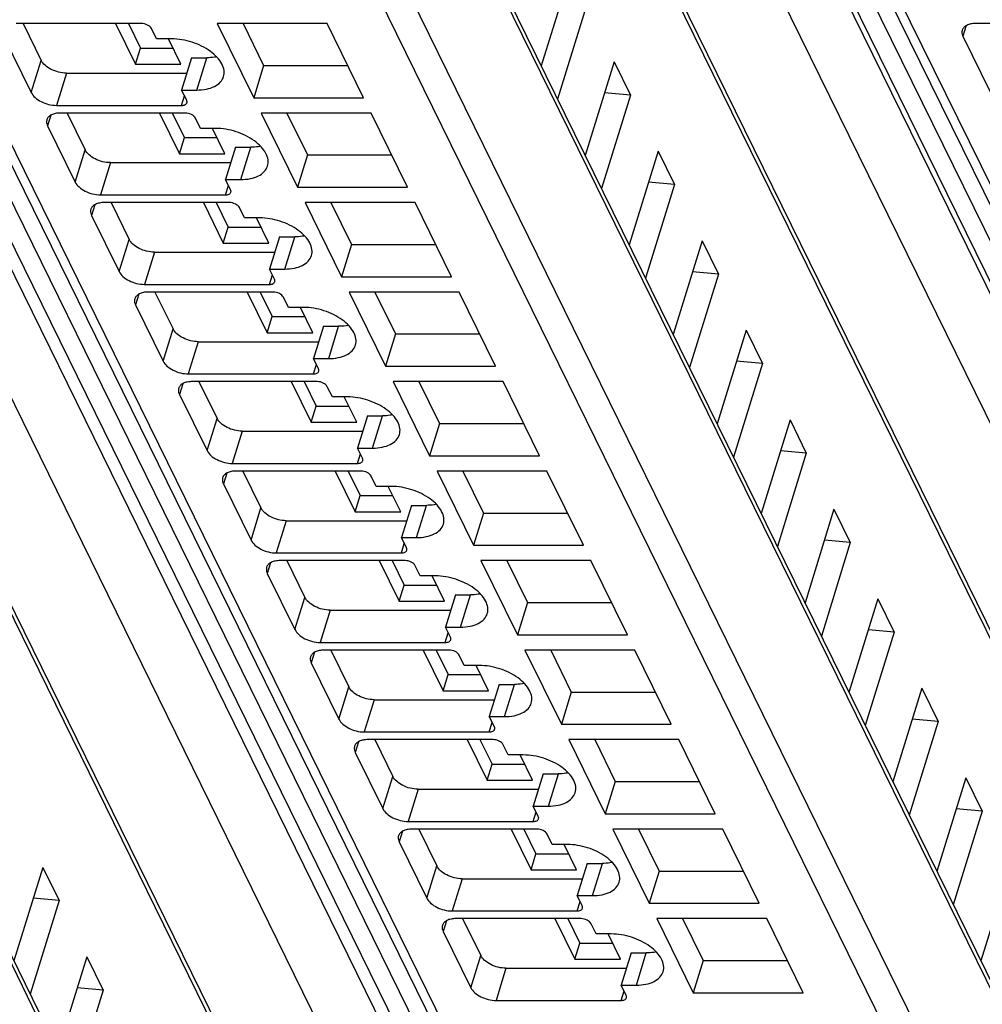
# Model space of a CAD drawing. Header units: millimetres. Extents: x 0 to 420, y 0 to 297.
# Tile 17 of 124: x 137 to 148, y 39 to 51. Entities that reach past the tile are written whole.
import ezdxf

# ---------------------------------------------------------------- set-up
doc = ezdxf.new("R2010")
doc.units = ezdxf.units.MM
doc.header["$LTSCALE"] = 23.1
doc.layers.get('0').update_dxf_attribs({"linetype": 'CONTINUOUS'})

msp = doc.modelspace()

# ---------------------------------------------------------------- linework, layer by layer
at = {"color": 9, "linetype": 'CONTINUOUS'}
for p, q in [((144.06776, 32.78475), (130.68188, 60.06231)), ((155.81128, 32.78475), (142.4254, 60.06231)), ((143.48723, 32.39635), (130.10134, 59.67393)), ((131.27737, 59.67393), (144.66326, 32.39635)), ((155.23076, 32.39635), (141.84487, 59.67393)), ((142.92879, 59.67393), (156.31468, 32.39635)), ((141.04673, 34.75102), (130.15674, 56.9425)), ((152.79026, 34.75102), (141.90026, 56.9425)), ((140.45882, 31.70123), (129.41631, 54.20351)), ((152.20235, 31.70123), (141.15983, 54.20351)), ((140.6619, 52.91393), (151.82643, 30.163)), ((151.53565, 29.96717), (140.37111, 52.71809)), ((135.27299, 52.22081), (145.94946, 30.46446)), ((146.92442, 52.22081), (157.60088, 30.46446)), ((148.12715, 51.10709), (148.08714, 50.97759)), ((136.77126, 50.29382), (136.89229, 50.68548)), ((138.78234, 50.3249), (138.90338, 50.71656)), ((137.19882, 50.53008), (137.07779, 50.13841)), ((138.59754, 50.13841), (138.63313, 50.25358)), ((137.00956, 50.01927), (136.96954, 49.88977)), ((137.30508, 49.206), (137.42612, 49.59766)), ((139.31617, 49.23708), (139.4372, 49.62874)), ((137.73264, 49.44226), (137.61161, 49.0506)), ((139.13136, 49.0506), (139.16695, 49.16576)), ((137.54338, 48.93145), (137.50336, 48.80195)), ((137.83891, 48.11818), (137.95994, 48.50984)), ((139.84999, 48.14926), (139.97102, 48.54092)), ((138.26647, 48.35444), (138.14543, 47.96278)), ((139.66518, 47.96278), (139.70077, 48.07795)), ((138.0772, 47.84364), (138.03718, 47.71413)), ((138.37273, 47.03036), (138.49376, 47.42203)), ((140.38381, 47.06144), (140.50485, 47.45311)), ((138.80029, 47.26662), (138.67926, 46.87496)), ((140.19901, 46.87496), (140.2346, 46.99013)), ((138.61103, 46.75582), (138.57101, 46.62632)), ((138.90655, 45.94255), (139.02759, 46.33421)), ((140.91764, 45.97363), (141.03867, 46.36529)), ((139.33411, 46.17881), (139.21308, 45.78714)), ((140.73283, 45.78714), (140.76842, 45.90231)), ((139.14485, 45.668), (139.10483, 45.5385)), ((139.44038, 44.85473), (139.56141, 45.24639)), ((141.45146, 44.88581), (141.57249, 45.27747)), ((139.86794, 45.09099), (139.7469, 44.69933)), ((141.26665, 44.69933), (141.30224, 44.81449)), ((139.67867, 44.58018), (139.63865, 44.45068)), ((139.9742, 43.76691), (140.09523, 44.15857)), ((141.98528, 43.79799), (142.10631, 44.18965)), ((140.40176, 44.00317), (140.28073, 43.61151)), ((141.80048, 43.61151), (141.83607, 43.72668)), ((140.2125, 43.49237), (140.17248, 43.36286)), ((142.5191, 42.71017), (142.64014, 43.10184)), ((140.50802, 42.67909), (140.62906, 43.07076)), ((140.93558, 42.91535), (140.81455, 42.52369)), ((142.3343, 42.52369), (142.36989, 42.63886)), ((140.74632, 42.40455), (140.7063, 42.27505)), ((143.05293, 41.62236), (143.17396, 42.01402)), ((141.04185, 41.59128), (141.16288, 41.98294)), ((141.46941, 41.82754), (141.34837, 41.43587)), ((142.86812, 41.43587), (142.90371, 41.55104)), ((141.28014, 41.31673), (141.24012, 41.18723)), ((143.58675, 40.53454), (143.70778, 40.9262)), ((141.57567, 40.50346), (141.6967, 40.89512)), ((142.00323, 40.73972), (141.8822, 40.34806)), ((143.40195, 40.34806), (143.43754, 40.46322)), ((141.81397, 40.22891), (141.77395, 40.09941)), ((142.10949, 39.41564), (142.23053, 39.8073)), ((144.12057, 39.44672), (144.24161, 39.83838)), ((142.53705, 39.6519), (142.41602, 39.26024)), ((143.93577, 39.26024), (143.97136, 39.37541))]:
    msp.add_line(p, q, dxfattribs=at)
at = {"color": 7, "linetype": 'CONTINUOUS'}
for p, q in [((130.94954, 59.84532), (144.33543, 32.56774)), ((142.60096, 59.84532), (155.98685, 32.56774)), ((130.1509, 57.05264), (141.0409, 34.86116)), ((141.89443, 57.05264), (152.78443, 34.86116)), ((129.41059, 54.31144), (140.45311, 31.80916)), ((141.15412, 54.31144), (152.19663, 31.80916)), ((135.10908, 52.3065), (145.78554, 30.55015)), ((146.7605, 52.3065), (157.43696, 30.55015)), ((143.31767, 51.75623), (142.96619, 50.61883)), ((143.51595, 51.35218), (143.16447, 50.21478)), ((138.10947, 51.13299), (136.58972, 51.13299)), ((136.67269, 51.13299), (136.89229, 50.68548)), ((137.79422, 51.13299), (138.03671, 50.63886)), ((137.95084, 51.13299), (138.09722, 50.83469)), ((139.03053, 51.13299), (139.47284, 50.23165)), ((140.36607, 51.13299), (139.03053, 51.13299)), ((139.34376, 51.13299), (139.59387, 50.62332)), ((140.80838, 50.23165), (140.36607, 51.13299)), ((149.76089, 51.13299), (148.24114, 51.13299)), ((136.43571, 50.97759), (136.77126, 50.29382)), ((138.29309, 50.94651), (138.23208, 51.07083)), ((148.08714, 50.97759), (148.42268, 50.29382)), ((138.4773, 50.94651), (138.29309, 50.94651)), ((138.58934, 50.63886), (138.43837, 50.94651)), ((138.03671, 50.63886), (138.09722, 50.83469)), ((138.09722, 50.83469), (138.49324, 50.83469)), ((138.03671, 50.63886), (138.58934, 50.63886)), ((138.71916, 50.71656), (138.59813, 50.3249)), ((138.71916, 50.71656), (138.90338, 50.71656)), ((139.59387, 50.62332), (139.47284, 50.23165)), ((139.59387, 50.62332), (140.61618, 50.62332)), ((143.8515, 50.66841), (143.50001, 49.53101)), ((143.8515, 50.66841), (144.04977, 50.26437)), ((137.19882, 50.53008), (138.66154, 50.53008)), ((138.65914, 50.20057), (138.59813, 50.3249)), ((138.59813, 50.3249), (138.78234, 50.3249)), ((144.04977, 50.26437), (143.69829, 49.12696)), ((144.04977, 50.26437), (143.7352, 50.29207)), ((137.07779, 50.13841), (138.59754, 50.13841)), ((139.47284, 50.23165), (140.80838, 50.23165)), ((138.64329, 50.04517), (137.12354, 50.04517)), ((137.20651, 50.04517), (137.42612, 49.59766)), ((138.32804, 50.04517), (138.57053, 49.55104)), ((138.48466, 50.04517), (138.63105, 49.74687)), ((139.56435, 50.04517), (140.00666, 49.14384)), ((140.89989, 50.04517), (139.56435, 50.04517)), ((139.87759, 50.04517), (140.1277, 49.5355)), ((141.3422, 49.14384), (140.89989, 50.04517)), ((138.82691, 49.85869), (138.7659, 49.98301)), ((136.96954, 49.88977), (137.30508, 49.206)), ((139.01112, 49.85869), (138.82691, 49.85869)), ((139.12317, 49.55104), (138.97219, 49.85869)), ((138.57053, 49.55104), (138.63105, 49.74687)), ((138.63105, 49.74687), (139.02706, 49.74687)), ((138.57053, 49.55104), (139.12317, 49.55104)), ((139.25299, 49.62874), (139.13195, 49.23708)), ((139.25299, 49.62874), (139.4372, 49.62874)), ((144.38532, 49.5806), (144.03384, 48.44319)), ((144.38532, 49.5806), (144.5836, 49.17655)), ((137.73264, 49.44226), (139.19536, 49.44226)), ((140.1277, 49.5355), (140.00666, 49.14384)), ((140.1277, 49.5355), (141.15, 49.5355)), ((139.19296, 49.11276), (139.13195, 49.23708)), ((139.13195, 49.23708), (139.31617, 49.23708)), ((144.5836, 49.17655), (144.26902, 49.20425)), ((140.00666, 49.14384), (141.3422, 49.14384)), ((144.5836, 49.17655), (144.23211, 48.03915)), ((137.61161, 49.0506), (139.13136, 49.0506)), ((139.17712, 48.95735), (137.65737, 48.95735)), ((137.74033, 48.95735), (137.95994, 48.50984)), ((138.86187, 48.95735), (139.10435, 48.46322)), ((139.01848, 48.95735), (139.16487, 48.65905)), ((140.09818, 48.95735), (140.54049, 48.05602)), ((141.43372, 48.95735), (140.09818, 48.95735)), ((140.41141, 48.95735), (140.66152, 48.44768)), ((141.87603, 48.05602), (141.43372, 48.95735)), ((139.36073, 48.77087), (139.29973, 48.89519)), ((137.50336, 48.80195), (137.83891, 48.11818)), ((139.54495, 48.77087), (139.36073, 48.77087)), ((139.65699, 48.46322), (139.50602, 48.77087)), ((139.10435, 48.46322), (139.16487, 48.65905)), ((139.16487, 48.65905), (139.56089, 48.65905)), ((139.10435, 48.46322), (139.65699, 48.46322)), ((139.78681, 48.54092), (139.66578, 48.14926)), ((139.78681, 48.54092), (139.97102, 48.54092)), ((144.91914, 48.49278), (144.56766, 47.35538)), ((144.91914, 48.49278), (145.11742, 48.08873)), ((138.26647, 48.35444), (139.72918, 48.35444)), ((140.66152, 48.44768), (140.54049, 48.05602)), ((140.66152, 48.44768), (141.68383, 48.44768)), ((139.72678, 48.02494), (139.66578, 48.14926)), ((139.66578, 48.14926), (139.84999, 48.14926)), ((145.11742, 48.08873), (144.80284, 48.11643)), ((140.54049, 48.05602), (141.87603, 48.05602)), ((145.11742, 48.08873), (144.76594, 46.95133)), ((138.14543, 47.96278), (139.66518, 47.96278)), ((139.71094, 47.86954), (138.19119, 47.86954)), ((138.27416, 47.86954), (138.49376, 47.42203)), ((139.39569, 47.86954), (139.63818, 47.37541)), ((139.55231, 47.86954), (139.69869, 47.57124)), ((140.632, 47.86954), (141.07431, 46.9682)), ((141.96754, 47.86954), (140.632, 47.86954)), ((140.94523, 47.86954), (141.19534, 47.35987)), ((142.40985, 46.9682), (141.96754, 47.86954)), ((139.89456, 47.68305), (139.83355, 47.80738)), ((138.03718, 47.71413), (138.37273, 47.03036)), ((140.07877, 47.68305), (139.89456, 47.68305)), ((140.19081, 47.37541), (140.03984, 47.68305)), ((139.63818, 47.37541), (139.69869, 47.57124)), ((139.69869, 47.57124), (140.09471, 47.57124)), ((140.32063, 47.45311), (140.1996, 47.06144)), ((140.32063, 47.45311), (140.50485, 47.45311)), ((145.45297, 47.40496), (145.10148, 46.26756)), ((145.45297, 47.40496), (145.65124, 47.00091)), ((138.80029, 47.26662), (140.26301, 47.26662)), ((139.63818, 47.37541), (140.19081, 47.37541)), ((141.19534, 47.35987), (141.07431, 46.9682)), ((141.19534, 47.35987), (142.21765, 47.35987)), ((140.1996, 47.06144), (140.38381, 47.06144)), ((140.26061, 46.93712), (140.1996, 47.06144)), ((145.65124, 47.00091), (145.33667, 47.02861)), ((141.07431, 46.9682), (142.40985, 46.9682)), ((145.65124, 47.00091), (145.29976, 45.86351)), ((138.67926, 46.87496), (140.19901, 46.87496)), ((140.24476, 46.78172), (138.72501, 46.78172)), ((138.80798, 46.78172), (139.02759, 46.33421)), ((139.92951, 46.78172), (140.172, 46.28759)), ((140.08613, 46.78172), (140.23251, 46.48342)), ((140.42838, 46.59524), (140.36737, 46.71956)), ((142.50136, 46.78172), (141.16582, 46.78172)), ((141.16582, 46.78172), (141.60813, 45.88038)), ((141.47906, 46.78172), (141.72917, 46.27205)), ((142.94367, 45.88038), (142.50136, 46.78172)), ((138.57101, 46.62632), (138.90655, 45.94255)), ((140.61259, 46.59524), (140.42838, 46.59524)), ((140.72463, 46.28759), (140.57366, 46.59524)), ((140.172, 46.28759), (140.23251, 46.48342)), ((140.23251, 46.48342), (140.62853, 46.48342)), ((140.85446, 46.36529), (140.73342, 45.97363)), ((140.85446, 46.36529), (141.03867, 46.36529)), ((145.98679, 46.31714), (145.63531, 45.17974)), ((145.98679, 46.31714), (146.18507, 45.9131)), ((140.172, 46.28759), (140.72463, 46.28759)), ((141.72917, 46.27205), (141.60813, 45.88038)), ((141.72917, 46.27205), (142.75147, 46.27205)), ((139.33411, 46.17881), (140.79683, 46.17881)), ((140.73342, 45.97363), (140.91764, 45.97363)), ((140.79443, 45.8493), (140.73342, 45.97363)), ((141.60813, 45.88038), (142.94367, 45.88038)), ((146.18507, 45.9131), (145.83358, 44.77569)), ((146.18507, 45.9131), (145.87049, 45.9408)), ((139.21308, 45.78714), (140.73283, 45.78714)), ((140.77859, 45.6939), (139.25884, 45.6939)), ((139.3418, 45.6939), (139.56141, 45.24639)), ((140.46334, 45.6939), (140.70582, 45.19977)), ((140.61995, 45.6939), (140.76634, 45.3956)), ((140.9622, 45.50742), (140.9012, 45.63174)), ((143.03519, 45.6939), (141.69965, 45.6939)), ((141.69965, 45.6939), (142.14196, 44.79257)), ((142.01288, 45.6939), (142.26299, 45.18423)), ((143.4775, 44.79257), (143.03519, 45.6939)), ((139.10483, 45.5385), (139.44038, 44.85473)), ((141.14642, 45.50742), (140.9622, 45.50742)), ((141.25846, 45.19977), (141.10749, 45.50742)), ((140.70582, 45.19977), (140.76634, 45.3956)), ((140.76634, 45.3956), (141.16236, 45.3956)), ((141.38828, 45.27747), (141.26725, 44.88581)), ((141.38828, 45.27747), (141.57249, 45.27747)), ((140.70582, 45.19977), (141.25846, 45.19977)), ((142.26299, 45.18423), (142.14196, 44.79257)), ((142.26299, 45.18423), (143.2853, 45.18423)), ((146.52061, 45.22933), (146.16913, 44.09192)), ((146.52061, 45.22933), (146.71889, 44.82528)), ((139.86794, 45.09099), (141.33065, 45.09099)), ((141.26725, 44.88581), (141.45146, 44.88581)), ((141.32825, 44.76149), (141.26725, 44.88581)), ((142.14196, 44.79257), (143.4775, 44.79257)), ((146.71889, 44.82528), (146.36741, 43.68788)), ((146.71889, 44.82528), (146.40431, 44.85298)), ((139.7469, 44.69933), (141.26665, 44.69933)), ((141.31241, 44.60608), (139.79266, 44.60608)), ((139.87563, 44.60608), (140.09523, 44.15857)), ((140.99716, 44.60608), (141.23964, 44.11195)), ((141.15378, 44.60608), (141.30016, 44.30779)), ((141.49603, 44.4196), (141.43502, 44.54392)), ((143.56901, 44.60608), (142.23347, 44.60608)), ((142.23347, 44.60608), (142.67578, 43.70475)), ((142.5467, 44.60608), (142.79681, 44.09641)), ((144.01132, 43.70475), (143.56901, 44.60608)), ((139.63865, 44.45068), (139.9742, 43.76691)), ((141.68024, 44.4196), (141.49603, 44.4196)), ((141.79228, 44.11195), (141.64131, 44.4196)), ((141.23964, 44.11195), (141.30016, 44.30779)), ((141.30016, 44.30779), (141.69618, 44.30779)), ((141.9221, 44.18965), (141.80107, 43.79799)), ((141.9221, 44.18965), (142.10631, 44.18965)), ((141.23964, 44.11195), (141.79228, 44.11195)), ((142.79681, 44.09641), (142.67578, 43.70475)), ((142.79681, 44.09641), (143.81912, 44.09641)), ((147.05444, 44.14151), (146.70295, 43.00411)), ((147.05444, 44.14151), (147.25271, 43.73746)), ((140.40176, 44.00317), (141.86448, 44.00317)), ((141.80107, 43.79799), (141.98528, 43.79799)), ((141.86208, 43.67367), (141.80107, 43.79799)), ((142.67578, 43.70475), (144.01132, 43.70475)), ((147.25271, 43.73746), (146.90123, 42.60006)), ((147.25271, 43.73746), (146.93814, 43.76516)), ((140.28073, 43.61151), (141.80048, 43.61151)), ((141.84623, 43.51827), (140.32648, 43.51827)), ((140.40945, 43.51827), (140.62906, 43.07076)), ((141.53098, 43.51827), (141.77347, 43.02414)), ((141.6876, 43.51827), (141.83398, 43.21997)), ((142.02985, 43.33178), (141.96884, 43.45611)), ((144.10283, 43.51827), (142.76729, 43.51827)), ((142.76729, 43.51827), (143.2096, 42.61693)), ((143.08053, 43.51827), (143.33064, 43.0086)), ((144.54514, 42.61693), (144.10283, 43.51827)), ((140.17248, 43.36286), (140.50802, 42.67909)), ((142.21406, 43.33178), (142.02985, 43.33178)), ((142.3261, 43.02414), (142.17513, 43.33178)), ((141.77347, 43.02414), (141.83398, 43.21997)), ((141.83398, 43.21997), (142.23, 43.21997)), ((142.45593, 43.10184), (142.33489, 42.71017)), ((142.45593, 43.10184), (142.64014, 43.10184)), ((141.77347, 43.02414), (142.3261, 43.02414)), ((143.33064, 43.0086), (143.2096, 42.61693)), ((143.33064, 43.0086), (144.35294, 43.0086)), ((147.58826, 43.05369), (147.23678, 41.91629)), ((147.58826, 43.05369), (147.78654, 42.64964)), ((140.93558, 42.91535), (142.3983, 42.91535)), ((142.33489, 42.71017), (142.5191, 42.71017)), ((142.3959, 42.58585), (142.33489, 42.71017)), ((143.2096, 42.61693), (144.54514, 42.61693)), ((147.78654, 42.64964), (147.43505, 41.51224)), ((147.78654, 42.64964), (147.47196, 42.67734)), ((140.81455, 42.52369), (142.3343, 42.52369)), ((142.38006, 42.43045), (140.8603, 42.43045)), ((140.94327, 42.43045), (141.16288, 41.98294)), ((142.06481, 42.43045), (142.30729, 41.93632)), ((142.22142, 42.43045), (142.36781, 42.13215)), ((142.56367, 42.24397), (142.50267, 42.36829)), ((144.63665, 42.43045), (143.30112, 42.43045)), ((143.30112, 42.43045), (143.74343, 41.52911)), ((143.61435, 42.43045), (143.86446, 41.92078)), ((145.07897, 41.52911), (144.63665, 42.43045)), ((140.7063, 42.27505), (141.04185, 41.59128)), ((142.74789, 42.24397), (142.56367, 42.24397)), ((142.85993, 41.93632), (142.70896, 42.24397)), ((142.30729, 41.93632), (142.36781, 42.13215)), ((142.36781, 42.13215), (142.76383, 42.13215)), ((142.98975, 42.01402), (142.86872, 41.62236)), ((142.98975, 42.01402), (143.17396, 42.01402)), ((142.30729, 41.93632), (142.85993, 41.93632)), ((143.86446, 41.92078), (143.74343, 41.52911)), ((143.86446, 41.92078), (144.88677, 41.92078)), ((148.12208, 41.96587), (147.7706, 40.82847)), ((148.12208, 41.96587), (148.32036, 41.56183)), ((141.46941, 41.82754), (142.93212, 41.82754)), ((142.86872, 41.62236), (143.05293, 41.62236)), ((142.92972, 41.49803), (142.86872, 41.62236)), ((143.74343, 41.52911), (145.07897, 41.52911)), ((148.32036, 41.56183), (147.96888, 40.42442)), ((148.32036, 41.56183), (148.00578, 41.58953)), ((141.34837, 41.43587), (142.86812, 41.43587)), ((142.91388, 41.34263), (141.39413, 41.34263)), ((141.4771, 41.34263), (141.6967, 40.89512)), ((142.59863, 41.34263), (142.84111, 40.8485)), ((142.75525, 41.34263), (142.90163, 41.04433)), ((145.17048, 41.34263), (143.83494, 41.34263)), ((143.83494, 41.34263), (144.27725, 40.4413)), ((144.14817, 41.34263), (144.39828, 40.83296)), ((145.61279, 40.4413), (145.17048, 41.34263)), ((141.24012, 41.18723), (141.57567, 40.50346)), ((143.0975, 41.15615), (143.03649, 41.28047)), ((142.84111, 40.8485), (142.90163, 41.04433)), ((142.90163, 41.04433), (143.29765, 41.04433)), ((143.28171, 41.15615), (143.0975, 41.15615)), ((143.39375, 40.8485), (143.24278, 41.15615)), ((143.52357, 40.9262), (143.40254, 40.53454)), ((143.52357, 40.9262), (143.70778, 40.9262)), ((136.91238, 40.87806), (136.5609, 39.74065)), ((136.91238, 40.87806), (137.11066, 40.47401)), ((142.84111, 40.8485), (143.39375, 40.8485)), ((144.39828, 40.83296), (144.27725, 40.4413)), ((144.39828, 40.83296), (145.42059, 40.83296)), ((148.65591, 40.87806), (148.30442, 39.74065)), ((142.00323, 40.73972), (143.46594, 40.73972)), ((137.11066, 40.47401), (136.75917, 39.33661)), ((137.11066, 40.47401), (136.79608, 40.50171)), ((143.40254, 40.53454), (143.58675, 40.53454)), ((143.46355, 40.41022), (143.40254, 40.53454)), ((141.8822, 40.34806), (143.40195, 40.34806)), ((144.27725, 40.4413), (145.61279, 40.4413)), ((143.4477, 40.25481), (141.92795, 40.25481)), ((142.01092, 40.25481), (142.23053, 39.8073)), ((143.13245, 40.25481), (143.37494, 39.76068)), ((143.28907, 40.25481), (143.43545, 39.95652)), ((145.7043, 40.25481), (144.36876, 40.25481)), ((144.36876, 40.25481), (144.81107, 39.35348)), ((144.682, 40.25481), (144.93211, 39.74514)), ((146.14661, 39.35348), (145.7043, 40.25481)), ((141.77395, 40.09941), (142.10949, 39.41564)), ((143.63132, 40.06833), (143.57031, 40.19265)), ((143.81553, 40.06833), (143.63132, 40.06833)), ((143.92757, 39.76068), (143.7766, 40.06833)), ((143.37494, 39.76068), (143.43545, 39.95652)), ((143.43545, 39.95652), (143.83147, 39.95652)), ((137.4462, 39.79024), (137.09472, 38.65284)), ((137.4462, 39.79024), (137.64448, 39.38619)), ((143.37494, 39.76068), (143.92757, 39.76068)), ((144.0574, 39.83838), (143.93636, 39.44672)), ((144.0574, 39.83838), (144.24161, 39.83838)), ((144.93211, 39.74514), (144.81107, 39.35348)), ((144.93211, 39.74514), (145.95441, 39.74514)), ((142.53705, 39.6519), (143.99977, 39.6519)), ((137.64448, 39.38619), (137.293, 38.24879)), ((137.64448, 39.38619), (137.3299, 39.41389)), ((143.93636, 39.44672), (144.12057, 39.44672)), ((143.99737, 39.3224), (143.93636, 39.44672)), ((142.41602, 39.26024), (143.93577, 39.26024)), ((144.81107, 39.35348), (146.14661, 39.35348))]:
    msp.add_line(p, q, dxfattribs=at)
for points, knots in [([(138.23208, 51.07083), (138.22246, 51.09043), (138.18175, 51.12115), (138.13489, 51.13299), (138.10947, 51.13299)], [0, 0, 0, 0, 0.46198205, 1, 1, 1, 1]), ([(148.24114, 51.13299), (148.22157, 51.13299), (148.18471, 51.12988), (148.13518, 51.11432), (148.09744, 51.08844), (148.08239, 51.06384), (148.07855, 51.0514)], [0, 0, 0, 0, 0.30375974, 0.56999726, 0.79778841, 1, 1, 1, 1]), ([(148.07855, 51.0514), (148.0768, 51.04574), (148.07195, 51.02088), (148.07867, 50.99483), (148.08714, 50.97759)], [0, 0, 0, 0, 0.23564532, 1, 1, 1, 1]), ([(139.10752, 50.48808), (139.11489, 50.51195), (139.11831, 50.56678), (139.08872, 50.6486), (139.03001, 50.72752), (138.91394, 50.82755), (138.72758, 50.91714), (138.56085, 50.94651), (138.4773, 50.94651)], [0, 0, 0, 0, 0.08651326, 0.18324425, 0.2955517, 0.42361951, 0.71069026, 1, 1, 1, 1]), ([(137.19882, 50.53008), (137.13526, 50.53008), (137.04023, 50.5545), (136.94019, 50.61948), (136.9034, 50.66285), (136.89229, 50.68548)], [0, 0, 0, 0, 0.53501664, 0.78777233, 1, 1, 1, 1]), ([(139.0237, 50.72846), (139.01425, 50.72646), (138.97453, 50.71929), (138.93406, 50.71656), (138.90338, 50.71656)], [0, 0, 0, 0, 0.23947121, 1, 1, 1, 1]), ([(138.78234, 50.3249), (138.82148, 50.3249), (138.8952, 50.33112), (138.99426, 50.36224), (139.06976, 50.41397), (139.09983, 50.46319), (139.10752, 50.48808)], [0, 0, 0, 0, 0.30376172, 0.57000494, 0.79777765, 1, 1, 1, 1]), ([(136.77126, 50.29382), (136.78237, 50.27118), (136.81916, 50.22782), (136.9192, 50.16284), (137.01423, 50.13841), (137.07779, 50.13841)], [0, 0, 0, 0, 0.21222789, 0.46498369, 1, 1, 1, 1]), ([(138.59754, 50.13841), (138.61213, 50.13841), (138.63821, 50.14139), (138.65936, 50.16069), (138.66257, 50.17105)], [0, 0, 0, 0, 0.57363204, 1, 1, 1, 1]), ([(138.66257, 50.17105), (138.66327, 50.17331), (138.6652, 50.18326), (138.66252, 50.19368), (138.65914, 50.20057)], [0, 0, 0, 0, 0.23585703, 1, 1, 1, 1]), ([(137.12354, 50.04517), (137.10397, 50.04517), (137.06711, 50.04206), (137.01758, 50.0265), (136.97984, 50.00063), (136.96479, 49.97603), (136.96095, 49.96358)], [0, 0, 0, 0, 0.30375974, 0.56999726, 0.79778841, 1, 1, 1, 1]), ([(138.7659, 49.98301), (138.75629, 50.00261), (138.71557, 50.03333), (138.66872, 50.04517), (138.64329, 50.04517)], [0, 0, 0, 0, 0.46198205, 1, 1, 1, 1]), ([(136.96095, 49.96358), (136.9592, 49.95792), (136.95435, 49.93306), (136.96107, 49.90701), (136.96954, 49.88977)], [0, 0, 0, 0, 0.23564532, 1, 1, 1, 1]), ([(139.64134, 49.40026), (139.64871, 49.42413), (139.65213, 49.47896), (139.62254, 49.56078), (139.56383, 49.63971), (139.44777, 49.73974), (139.2614, 49.82932), (139.09467, 49.85869), (139.01112, 49.85869)], [0, 0, 0, 0, 0.08651326, 0.18324425, 0.2955517, 0.42361951, 0.71069026, 1, 1, 1, 1]), ([(137.73264, 49.44226), (137.66909, 49.44226), (137.57406, 49.46669), (137.47402, 49.53167), (137.43722, 49.57503), (137.42612, 49.59766)], [0, 0, 0, 0, 0.53501664, 0.78777233, 1, 1, 1, 1]), ([(139.55752, 49.64064), (139.54807, 49.63864), (139.50835, 49.63147), (139.46788, 49.62874), (139.4372, 49.62874)], [0, 0, 0, 0, 0.23947121, 1, 1, 1, 1]), ([(139.31617, 49.23708), (139.3553, 49.23708), (139.42902, 49.2433), (139.52808, 49.27442), (139.60358, 49.32616), (139.63365, 49.37537), (139.64134, 49.40026)], [0, 0, 0, 0, 0.30376172, 0.57000494, 0.79777765, 1, 1, 1, 1]), ([(137.30508, 49.206), (137.31619, 49.18337), (137.35298, 49.14), (137.45302, 49.07502), (137.54805, 49.0506), (137.61161, 49.0506)], [0, 0, 0, 0, 0.21222789, 0.46498369, 1, 1, 1, 1]), ([(139.13136, 49.0506), (139.14595, 49.0506), (139.17203, 49.05358), (139.19319, 49.07287), (139.1964, 49.08323)], [0, 0, 0, 0, 0.57363204, 1, 1, 1, 1]), ([(139.1964, 49.08323), (139.1971, 49.0855), (139.19903, 49.09544), (139.19635, 49.10586), (139.19296, 49.11276)], [0, 0, 0, 0, 0.23585703, 1, 1, 1, 1]), ([(137.65737, 48.95735), (137.6378, 48.95735), (137.60094, 48.95424), (137.5514, 48.93869), (137.51366, 48.91281), (137.49862, 48.88821), (137.49477, 48.87576)], [0, 0, 0, 0, 0.30375974, 0.56999726, 0.79778841, 1, 1, 1, 1]), ([(139.29973, 48.89519), (139.29011, 48.91479), (139.24939, 48.94551), (139.20254, 48.95735), (139.17712, 48.95735)], [0, 0, 0, 0, 0.46198205, 1, 1, 1, 1]), ([(137.49477, 48.87576), (137.49302, 48.8701), (137.48817, 48.84525), (137.4949, 48.8192), (137.50336, 48.80195)], [0, 0, 0, 0, 0.23564532, 1, 1, 1, 1]), ([(140.17516, 48.31245), (140.18254, 48.33632), (140.18595, 48.39115), (140.15637, 48.47297), (140.09765, 48.55189), (139.98159, 48.65192), (139.79522, 48.7415), (139.62849, 48.77087), (139.54495, 48.77087)], [0, 0, 0, 0, 0.08651326, 0.18324425, 0.2955517, 0.42361951, 0.71069026, 1, 1, 1, 1]), ([(138.26647, 48.35444), (138.20291, 48.35444), (138.10788, 48.37887), (138.00784, 48.44385), (137.97105, 48.48721), (137.95994, 48.50984)], [0, 0, 0, 0, 0.53501664, 0.78777233, 1, 1, 1, 1]), ([(140.09135, 48.55282), (140.08189, 48.55082), (140.04218, 48.54365), (140.00171, 48.54092), (139.97102, 48.54092)], [0, 0, 0, 0, 0.23947121, 1, 1, 1, 1]), ([(139.84999, 48.14926), (139.88912, 48.14926), (139.96285, 48.15548), (140.06191, 48.1866), (140.1374, 48.23834), (140.16748, 48.28755), (140.17516, 48.31245)], [0, 0, 0, 0, 0.30376172, 0.57000494, 0.79777765, 1, 1, 1, 1]), ([(137.83891, 48.11818), (137.85001, 48.09555), (137.88681, 48.05218), (137.98685, 47.9872), (138.08188, 47.96278), (138.14543, 47.96278)], [0, 0, 0, 0, 0.21222789, 0.46498369, 1, 1, 1, 1]), ([(139.66518, 47.96278), (139.67978, 47.96278), (139.70586, 47.96576), (139.72701, 47.98505), (139.73022, 47.99541)], [0, 0, 0, 0, 0.57363204, 1, 1, 1, 1]), ([(139.73022, 47.99541), (139.73092, 47.99768), (139.73285, 48.00763), (139.73017, 48.01804), (139.72678, 48.02494)], [0, 0, 0, 0, 0.23585703, 1, 1, 1, 1]), ([(138.19119, 47.86954), (138.17162, 47.86954), (138.13476, 47.86642), (138.08523, 47.85087), (138.04749, 47.82499), (138.03244, 47.80039), (138.0286, 47.78795)], [0, 0, 0, 0, 0.30375974, 0.56999726, 0.79778841, 1, 1, 1, 1]), ([(139.83355, 47.80738), (139.82393, 47.82697), (139.78322, 47.85769), (139.73636, 47.86954), (139.71094, 47.86954)], [0, 0, 0, 0, 0.46198205, 1, 1, 1, 1]), ([(138.0286, 47.78795), (138.02685, 47.78229), (138.022, 47.75743), (138.02872, 47.73138), (138.03718, 47.71413)], [0, 0, 0, 0, 0.23564532, 1, 1, 1, 1]), ([(140.70899, 47.22463), (140.71636, 47.2485), (140.71977, 47.30333), (140.69019, 47.38515), (140.63148, 47.46407), (140.51541, 47.5641), (140.32905, 47.65369), (140.16232, 47.68305), (140.07877, 47.68305)], [0, 0, 0, 0, 0.08651326, 0.18324425, 0.2955517, 0.42361951, 0.71069026, 1, 1, 1, 1]), ([(138.80029, 47.26662), (138.73673, 47.26662), (138.6417, 47.29105), (138.54166, 47.35603), (138.50487, 47.39939), (138.49376, 47.42203)], [0, 0, 0, 0, 0.53501664, 0.78777233, 1, 1, 1, 1]), ([(140.62517, 47.465), (140.61572, 47.463), (140.576, 47.45583), (140.53553, 47.45311), (140.50485, 47.45311)], [0, 0, 0, 0, 0.23947121, 1, 1, 1, 1]), ([(140.38381, 47.06144), (140.42295, 47.06144), (140.49667, 47.06767), (140.59573, 47.09878), (140.67122, 47.15052), (140.7013, 47.19974), (140.70899, 47.22463)], [0, 0, 0, 0, 0.30376172, 0.57000494, 0.79777765, 1, 1, 1, 1]), ([(138.37273, 47.03036), (138.38384, 47.00773), (138.42063, 46.96437), (138.52067, 46.89939), (138.6157, 46.87496), (138.67926, 46.87496)], [0, 0, 0, 0, 0.21222789, 0.46498369, 1, 1, 1, 1]), ([(140.19901, 46.87496), (140.2136, 46.87496), (140.23968, 46.87794), (140.26083, 46.89723), (140.26404, 46.9076)], [0, 0, 0, 0, 0.57363204, 1, 1, 1, 1]), ([(140.26404, 46.9076), (140.26474, 46.90986), (140.26667, 46.91981), (140.26399, 46.93023), (140.26061, 46.93712)], [0, 0, 0, 0, 0.23585703, 1, 1, 1, 1]), ([(138.56242, 46.70013), (138.56067, 46.69447), (138.55582, 46.66961), (138.56254, 46.64356), (138.57101, 46.62632)], [0, 0, 0, 0, 0.23564532, 1, 1, 1, 1]), ([(138.72501, 46.78172), (138.70544, 46.78172), (138.66858, 46.77861), (138.61905, 46.76305), (138.58131, 46.73717), (138.56626, 46.71257), (138.56242, 46.70013)], [0, 0, 0, 0, 0.30375974, 0.56999726, 0.79778841, 1, 1, 1, 1]), ([(140.36737, 46.71956), (140.35776, 46.73916), (140.31704, 46.76988), (140.27018, 46.78172), (140.24476, 46.78172)], [0, 0, 0, 0, 0.46198205, 1, 1, 1, 1]), ([(141.24281, 46.13681), (141.25018, 46.16068), (141.2536, 46.21551), (141.22401, 46.29733), (141.1653, 46.37625), (141.04924, 46.47628), (140.86287, 46.56587), (140.69614, 46.59524), (140.61259, 46.59524)], [0, 0, 0, 0, 0.08651326, 0.18324425, 0.2955517, 0.42361951, 0.71069026, 1, 1, 1, 1]), ([(139.33411, 46.17881), (139.27056, 46.17881), (139.17553, 46.20323), (139.07549, 46.26821), (139.03869, 46.31158), (139.02759, 46.33421)], [0, 0, 0, 0, 0.53501664, 0.78777233, 1, 1, 1, 1]), ([(141.15899, 46.37719), (141.14954, 46.37519), (141.10982, 46.36802), (141.06935, 46.36529), (141.03867, 46.36529)], [0, 0, 0, 0, 0.23947121, 1, 1, 1, 1]), ([(140.91764, 45.97363), (140.95677, 45.97363), (141.03049, 45.97985), (141.12955, 46.01097), (141.20505, 46.0627), (141.23512, 46.11192), (141.24281, 46.13681)], [0, 0, 0, 0, 0.30376172, 0.57000494, 0.79777765, 1, 1, 1, 1]), ([(138.90655, 45.94255), (138.91766, 45.91991), (138.95445, 45.87655), (139.05449, 45.81157), (139.14952, 45.78714), (139.21308, 45.78714)], [0, 0, 0, 0, 0.21222789, 0.46498369, 1, 1, 1, 1]), ([(140.79787, 45.81978), (140.79857, 45.82204), (140.8005, 45.83199), (140.79782, 45.84241), (140.79443, 45.8493)], [0, 0, 0, 0, 0.23585703, 1, 1, 1, 1]), ([(140.73283, 45.78714), (140.74742, 45.78714), (140.7735, 45.79012), (140.79466, 45.80942), (140.79787, 45.81978)], [0, 0, 0, 0, 0.57363204, 1, 1, 1, 1]), ([(139.09624, 45.61231), (139.09449, 45.60665), (139.08964, 45.58179), (139.09637, 45.55574), (139.10483, 45.5385)], [0, 0, 0, 0, 0.23564532, 1, 1, 1, 1]), ([(139.25884, 45.6939), (139.23927, 45.6939), (139.20241, 45.69079), (139.15287, 45.67523), (139.11513, 45.64936), (139.10009, 45.62476), (139.09624, 45.61231)], [0, 0, 0, 0, 0.30375974, 0.56999726, 0.79778841, 1, 1, 1, 1]), ([(140.9012, 45.63174), (140.89158, 45.65134), (140.85086, 45.68206), (140.80401, 45.6939), (140.77859, 45.6939)], [0, 0, 0, 0, 0.46198205, 1, 1, 1, 1]), ([(141.77663, 45.04899), (141.78401, 45.07286), (141.78742, 45.12769), (141.75784, 45.20951), (141.69912, 45.28844), (141.58306, 45.38847), (141.39669, 45.47805), (141.22996, 45.50742), (141.14642, 45.50742)], [0, 0, 0, 0, 0.08651326, 0.18324425, 0.2955517, 0.42361951, 0.71069026, 1, 1, 1, 1]), ([(139.86794, 45.09099), (139.80438, 45.09099), (139.70935, 45.11542), (139.60931, 45.1804), (139.57252, 45.22376), (139.56141, 45.24639)], [0, 0, 0, 0, 0.53501664, 0.78777233, 1, 1, 1, 1]), ([(141.69282, 45.28937), (141.68336, 45.28737), (141.64365, 45.2802), (141.60318, 45.27747), (141.57249, 45.27747)], [0, 0, 0, 0, 0.23947121, 1, 1, 1, 1]), ([(141.45146, 44.88581), (141.49059, 44.88581), (141.56432, 44.89203), (141.66338, 44.92315), (141.73887, 44.97489), (141.76895, 45.0241), (141.77663, 45.04899)], [0, 0, 0, 0, 0.30376172, 0.57000494, 0.79777765, 1, 1, 1, 1]), ([(139.44038, 44.85473), (139.45148, 44.8321), (139.48828, 44.78873), (139.58832, 44.72375), (139.68335, 44.69933), (139.7469, 44.69933)], [0, 0, 0, 0, 0.21222789, 0.46498369, 1, 1, 1, 1]), ([(141.33169, 44.73196), (141.33239, 44.73423), (141.33432, 44.74417), (141.33164, 44.75459), (141.32825, 44.76149)], [0, 0, 0, 0, 0.23585703, 1, 1, 1, 1]), ([(141.26665, 44.69933), (141.28125, 44.69933), (141.30733, 44.70231), (141.32848, 44.7216), (141.33169, 44.73196)], [0, 0, 0, 0, 0.57363204, 1, 1, 1, 1]), ([(139.63006, 44.52449), (139.62832, 44.51883), (139.62347, 44.49398), (139.63019, 44.46793), (139.63865, 44.45068)], [0, 0, 0, 0, 0.23564532, 1, 1, 1, 1]), ([(139.79266, 44.60608), (139.77309, 44.60608), (139.73623, 44.60297), (139.6867, 44.58742), (139.64896, 44.56154), (139.63391, 44.53694), (139.63006, 44.52449)], [0, 0, 0, 0, 0.30375974, 0.56999726, 0.79778841, 1, 1, 1, 1]), ([(141.43502, 44.54392), (141.4254, 44.56352), (141.38468, 44.59424), (141.33783, 44.60608), (141.31241, 44.60608)], [0, 0, 0, 0, 0.46198205, 1, 1, 1, 1]), ([(142.31046, 43.96118), (142.31783, 43.98505), (142.32124, 44.03988), (142.29166, 44.1217), (142.23295, 44.20062), (142.11688, 44.30065), (141.93052, 44.39023), (141.76379, 44.4196), (141.68024, 44.4196)], [0, 0, 0, 0, 0.08651326, 0.18324425, 0.2955517, 0.42361951, 0.71069026, 1, 1, 1, 1]), ([(140.40176, 44.00317), (140.3382, 44.00317), (140.24317, 44.0276), (140.14313, 44.09258), (140.10634, 44.13594), (140.09523, 44.15857)], [0, 0, 0, 0, 0.53501664, 0.78777233, 1, 1, 1, 1]), ([(142.22664, 44.20155), (142.21719, 44.19955), (142.17747, 44.19238), (142.137, 44.18965), (142.10631, 44.18965)], [0, 0, 0, 0, 0.23947121, 1, 1, 1, 1]), ([(141.98528, 43.79799), (142.02442, 43.79799), (142.09814, 43.80421), (142.1972, 43.83533), (142.27269, 43.88707), (142.30277, 43.93628), (142.31046, 43.96118)], [0, 0, 0, 0, 0.30376172, 0.57000494, 0.79777765, 1, 1, 1, 1]), ([(139.9742, 43.76691), (139.98531, 43.74428), (140.0221, 43.70091), (140.12214, 43.63593), (140.21717, 43.61151), (140.28073, 43.61151)], [0, 0, 0, 0, 0.21222789, 0.46498369, 1, 1, 1, 1]), ([(141.80048, 43.61151), (141.81507, 43.61151), (141.84115, 43.61449), (141.8623, 43.63378), (141.86551, 43.64415)], [0, 0, 0, 0, 0.57363204, 1, 1, 1, 1]), ([(141.86551, 43.64415), (141.86621, 43.64641), (141.86814, 43.65636), (141.86546, 43.66677), (141.86208, 43.67367)], [0, 0, 0, 0, 0.23585703, 1, 1, 1, 1]), ([(140.16389, 43.43668), (140.16214, 43.43102), (140.15729, 43.40616), (140.16401, 43.38011), (140.17248, 43.36286)], [0, 0, 0, 0, 0.23564532, 1, 1, 1, 1]), ([(140.32648, 43.51827), (140.30691, 43.51827), (140.27005, 43.51515), (140.22052, 43.4996), (140.18278, 43.47372), (140.16773, 43.44912), (140.16389, 43.43668)], [0, 0, 0, 0, 0.30375974, 0.56999726, 0.79778841, 1, 1, 1, 1]), ([(141.96884, 43.45611), (141.95923, 43.4757), (141.91851, 43.50642), (141.87165, 43.51827), (141.84623, 43.51827)], [0, 0, 0, 0, 0.46198205, 1, 1, 1, 1]), ([(142.84428, 42.87336), (142.85165, 42.89723), (142.85507, 42.95206), (142.82548, 43.03388), (142.76677, 43.1128), (142.65071, 43.21283), (142.46434, 43.30242), (142.29761, 43.33178), (142.21406, 43.33178)], [0, 0, 0, 0, 0.08651326, 0.18324425, 0.2955517, 0.42361951, 0.71069026, 1, 1, 1, 1]), ([(142.76046, 43.11373), (142.75101, 43.11173), (142.71129, 43.10456), (142.67082, 43.10184), (142.64014, 43.10184)], [0, 0, 0, 0, 0.23947121, 1, 1, 1, 1]), ([(140.93558, 42.91535), (140.87203, 42.91535), (140.777, 42.93978), (140.67696, 43.00476), (140.64016, 43.04812), (140.62906, 43.07076)], [0, 0, 0, 0, 0.53501664, 0.78777233, 1, 1, 1, 1]), ([(142.5191, 42.71017), (142.55824, 42.71017), (142.63196, 42.7164), (142.73102, 42.74752), (142.80652, 42.79925), (142.83659, 42.84847), (142.84428, 42.87336)], [0, 0, 0, 0, 0.30376172, 0.57000494, 0.79777765, 1, 1, 1, 1]), ([(140.50802, 42.67909), (140.51913, 42.65646), (140.55592, 42.6131), (140.65596, 42.54812), (140.75099, 42.52369), (140.81455, 42.52369)], [0, 0, 0, 0, 0.21222789, 0.46498369, 1, 1, 1, 1]), ([(142.3343, 42.52369), (142.34889, 42.52369), (142.37497, 42.52667), (142.39613, 42.54596), (142.39934, 42.55633)], [0, 0, 0, 0, 0.57363204, 1, 1, 1, 1]), ([(142.39934, 42.55633), (142.40004, 42.55859), (142.40197, 42.56854), (142.39929, 42.57896), (142.3959, 42.58585)], [0, 0, 0, 0, 0.23585703, 1, 1, 1, 1]), ([(140.8603, 42.43045), (140.84074, 42.43045), (140.80388, 42.42734), (140.75434, 42.41178), (140.7166, 42.3859), (140.70156, 42.3613), (140.69771, 42.34886)], [0, 0, 0, 0, 0.30375974, 0.56999726, 0.79778841, 1, 1, 1, 1]), ([(142.50267, 42.36829), (142.49305, 42.38789), (142.45233, 42.41861), (142.40548, 42.43045), (142.38006, 42.43045)], [0, 0, 0, 0, 0.46198205, 1, 1, 1, 1]), ([(140.69771, 42.34886), (140.69596, 42.3432), (140.69111, 42.31834), (140.69784, 42.29229), (140.7063, 42.27505)], [0, 0, 0, 0, 0.23564532, 1, 1, 1, 1]), ([(143.3781, 41.78554), (143.38548, 41.80941), (143.38889, 41.86424), (143.35931, 41.94606), (143.30059, 42.02498), (143.18453, 42.12501), (142.99816, 42.2146), (142.83143, 42.24397), (142.74789, 42.24397)], [0, 0, 0, 0, 0.08651326, 0.18324425, 0.2955517, 0.42361951, 0.71069026, 1, 1, 1, 1]), ([(143.29429, 42.02592), (143.28483, 42.02392), (143.24512, 42.01675), (143.20465, 42.01402), (143.17396, 42.01402)], [0, 0, 0, 0, 0.23947121, 1, 1, 1, 1]), ([(141.46941, 41.82754), (141.40585, 41.82754), (141.31082, 41.85196), (141.21078, 41.91694), (141.17399, 41.96031), (141.16288, 41.98294)], [0, 0, 0, 0, 0.53501664, 0.78777233, 1, 1, 1, 1]), ([(143.05293, 41.62236), (143.09206, 41.62236), (143.16579, 41.62858), (143.26485, 41.6597), (143.34034, 41.71143), (143.37042, 41.76065), (143.3781, 41.78554)], [0, 0, 0, 0, 0.30376172, 0.57000494, 0.79777765, 1, 1, 1, 1]), ([(141.04185, 41.59128), (141.05295, 41.56864), (141.08975, 41.52528), (141.18979, 41.4603), (141.28482, 41.43587), (141.34837, 41.43587)], [0, 0, 0, 0, 0.21222789, 0.46498369, 1, 1, 1, 1]), ([(142.86812, 41.43587), (142.88272, 41.43587), (142.9088, 41.43885), (142.92995, 41.45815), (142.93316, 41.46851)], [0, 0, 0, 0, 0.57363204, 1, 1, 1, 1]), ([(142.93316, 41.46851), (142.93386, 41.47077), (142.93579, 41.48072), (142.93311, 41.49114), (142.92972, 41.49803)], [0, 0, 0, 0, 0.23585703, 1, 1, 1, 1]), ([(141.39413, 41.34263), (141.37456, 41.34263), (141.3377, 41.33952), (141.28817, 41.32396), (141.25043, 41.29809), (141.23538, 41.27349), (141.23153, 41.26104)], [0, 0, 0, 0, 0.30375974, 0.56999726, 0.79778841, 1, 1, 1, 1]), ([(143.03649, 41.28047), (143.02687, 41.30007), (142.98615, 41.33079), (142.9393, 41.34263), (142.91388, 41.34263)], [0, 0, 0, 0, 0.46198205, 1, 1, 1, 1]), ([(141.23153, 41.26104), (141.22979, 41.25538), (141.22494, 41.23052), (141.23166, 41.20447), (141.24012, 41.18723)], [0, 0, 0, 0, 0.23564532, 1, 1, 1, 1]), ([(143.91193, 40.69772), (143.9193, 40.7216), (143.92271, 40.77642), (143.89313, 40.85824), (143.83442, 40.93717), (143.71835, 41.0372), (143.53199, 41.12678), (143.36526, 41.15615), (143.28171, 41.15615)], [0, 0, 0, 0, 0.08651326, 0.18324425, 0.2955517, 0.42361951, 0.71069026, 1, 1, 1, 1]), ([(143.82811, 40.9381), (143.81866, 40.9361), (143.77894, 40.92893), (143.73847, 40.9262), (143.70778, 40.9262)], [0, 0, 0, 0, 0.23947121, 1, 1, 1, 1]), ([(142.00323, 40.73972), (141.93967, 40.73972), (141.84464, 40.76415), (141.7446, 40.82913), (141.70781, 40.87249), (141.6967, 40.89512)], [0, 0, 0, 0, 0.53501664, 0.78777233, 1, 1, 1, 1]), ([(143.58675, 40.53454), (143.62589, 40.53454), (143.69961, 40.54076), (143.79867, 40.57188), (143.87416, 40.62362), (143.90424, 40.67283), (143.91193, 40.69772)], [0, 0, 0, 0, 0.30376172, 0.57000494, 0.79777765, 1, 1, 1, 1]), ([(141.57567, 40.50346), (141.58678, 40.48083), (141.62357, 40.43746), (141.72361, 40.37248), (141.81864, 40.34806), (141.8822, 40.34806)], [0, 0, 0, 0, 0.21222789, 0.46498369, 1, 1, 1, 1]), ([(143.40195, 40.34806), (143.41654, 40.34806), (143.44262, 40.35104), (143.46377, 40.37033), (143.46698, 40.38069)], [0, 0, 0, 0, 0.57363204, 1, 1, 1, 1]), ([(143.46698, 40.38069), (143.46768, 40.38296), (143.46961, 40.3929), (143.46693, 40.40332), (143.46355, 40.41022)], [0, 0, 0, 0, 0.23585703, 1, 1, 1, 1]), ([(141.92795, 40.25481), (141.90838, 40.25481), (141.87152, 40.2517), (141.82199, 40.23615), (141.78425, 40.21027), (141.7692, 40.18567), (141.76536, 40.17322)], [0, 0, 0, 0, 0.30375974, 0.56999726, 0.79778841, 1, 1, 1, 1]), ([(143.57031, 40.19265), (143.5607, 40.21225), (143.51998, 40.24297), (143.47312, 40.25481), (143.4477, 40.25481)], [0, 0, 0, 0, 0.46198205, 1, 1, 1, 1]), ([(141.76536, 40.17322), (141.76361, 40.16757), (141.75876, 40.14271), (141.76548, 40.11666), (141.77395, 40.09941)], [0, 0, 0, 0, 0.23564532, 1, 1, 1, 1]), ([(144.44575, 39.60991), (144.45312, 39.63378), (144.45654, 39.68861), (144.42695, 39.77043), (144.36824, 39.84935), (144.25218, 39.94938), (144.06581, 40.03896), (143.89908, 40.06833), (143.81553, 40.06833)], [0, 0, 0, 0, 0.08651326, 0.18324425, 0.2955517, 0.42361951, 0.71069026, 1, 1, 1, 1]), ([(144.36193, 39.85028), (144.35248, 39.84828), (144.31276, 39.84111), (144.27229, 39.83838), (144.24161, 39.83838)], [0, 0, 0, 0, 0.23947121, 1, 1, 1, 1]), ([(142.53705, 39.6519), (142.4735, 39.6519), (142.37847, 39.67633), (142.27843, 39.74131), (142.24163, 39.78467), (142.23053, 39.8073)], [0, 0, 0, 0, 0.53501664, 0.78777233, 1, 1, 1, 1]), ([(144.12057, 39.44672), (144.15971, 39.44672), (144.23343, 39.45294), (144.33249, 39.48406), (144.40799, 39.5358), (144.43806, 39.58501), (144.44575, 39.60991)], [0, 0, 0, 0, 0.30376172, 0.57000494, 0.79777765, 1, 1, 1, 1]), ([(142.10949, 39.41564), (142.1206, 39.39301), (142.15739, 39.34964), (142.25743, 39.28466), (142.35246, 39.26024), (142.41602, 39.26024)], [0, 0, 0, 0, 0.21222789, 0.46498369, 1, 1, 1, 1]), ([(143.93577, 39.26024), (143.95036, 39.26024), (143.97644, 39.26322), (143.9976, 39.28251), (144.00081, 39.29288)], [0, 0, 0, 0, 0.57363204, 1, 1, 1, 1]), ([(144.00081, 39.29288), (144.00151, 39.29514), (144.00344, 39.30509), (144.00076, 39.3155), (143.99737, 39.3224)], [0, 0, 0, 0, 0.23585703, 1, 1, 1, 1])]:
    msp.add_open_spline(points, degree=3, knots=knots, dxfattribs=at)

doc.saveas('drawing.dxf')
